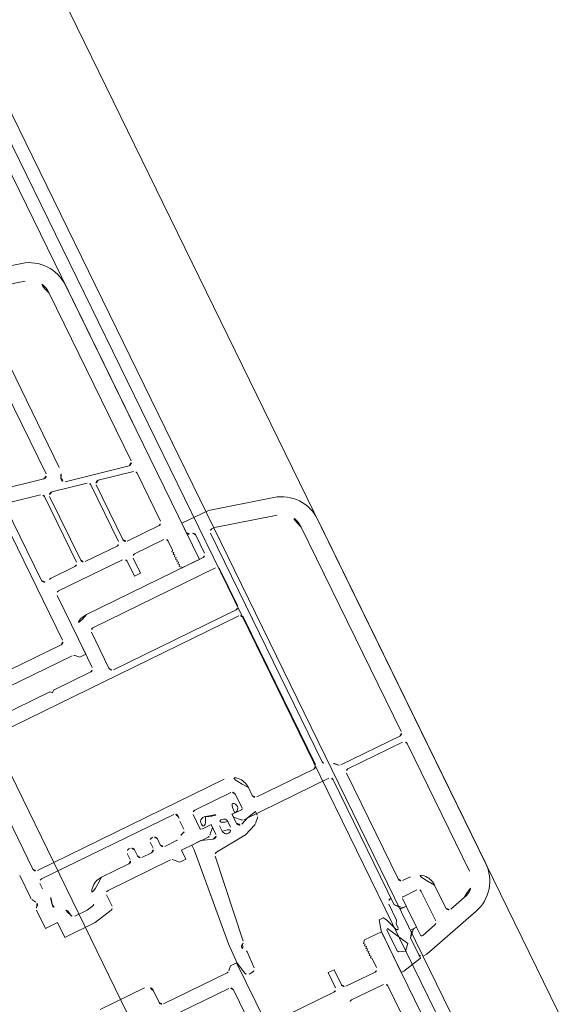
# Model space of a CAD drawing. Extents: x 6414462 to 20492237, y 5756825 to 17376351.
# Tile 94 of 127: x 6497763.1908 to 6497763.2722, y 5809740.423 to 5809740.5703. Entities that reach past the tile are written whole.
import ezdxf

# ---------------------------------------------------------------- set-up
doc = ezdxf.new("R2010")
doc.units = 0
for name, color, linetype, lineweight in [('A-DETL-GENF', 7, 'Continuous', 5), ('A-GENM', 7, 'Continuous', 5), ('A-GLAZ', 7, 'Continuous', 5)]:
    doc.layers.add(name, color=color, linetype=linetype, lineweight=lineweight)

# ---------------------------------------------------------------- blocks, each defined once
blk = doc.blocks.new('Windows_S9000-Double-Vent-Window-with-Sashbars - O3 Windows_S9000-Double-Vent-Window-with-Sashbars 2-9225298-__-00_00 Przyziemie PB')
at = {"layer": 'A-DETL-GENF'}
for p, q in [((-2.864118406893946, 13.40000000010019), (2.865520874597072, 13.40000000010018)), ((-2.864118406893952, 13.1300000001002), (0.5400000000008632, 13.1300000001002)), ((2.865520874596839, 13.1300000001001), (0.7400000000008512, 13.13000000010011)), ((0.590000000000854, 13.0800000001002), (0.5900000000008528, 12.09979992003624)), ((0.6900000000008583, 13.0800000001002), (0.6900000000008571, 12.17000000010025)), ((-3.699999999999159, 11.9920867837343), (-3.443673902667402, 12.95529142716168)), ((-3.430000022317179, 11.96312315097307), (-3.182873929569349, 12.88541028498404)), ((3.251925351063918, 12.63294095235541), (3.184276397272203, 12.88541028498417)), ((3.445076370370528, 12.95529142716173), (3.698296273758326, 12.01026188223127)), ((2.819999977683, 12.57000000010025), (3.203629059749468, 12.57000000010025)), ((2.549999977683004, 12.17000000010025), (2.549999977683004, 12.30000000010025)), ((2.769999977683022, 12.30000000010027), (2.769999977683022, 12.07000000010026)), ((3.310044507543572, 12.35000000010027), (2.819999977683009, 12.35000000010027)), ((3.422049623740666, 12.0751763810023), (3.358340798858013, 12.31294095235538)), ((0.7400000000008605, 12.12000000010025), (2.499999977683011, 12.12000000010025)), ((-3.699999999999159, 11.55000000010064), (-3.699999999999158, 11.9920867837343)), ((-3.430000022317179, 11.92000000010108), (-3.430000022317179, 11.96312315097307)), ((2.789999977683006, 12.05000000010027), (2.919999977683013, 12.05000000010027)), ((2.89129527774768, 11.95070302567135), (2.81926005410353, 11.89985463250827)), ((2.819260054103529, 11.89985463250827), (2.891295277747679, 11.95070302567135)), ((2.891295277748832, 11.95070302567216), (2.819465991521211, 11.90000000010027)), ((2.919999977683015, 12.00000000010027), (2.819999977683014, 11.90000000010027)), ((3.269732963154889, 12.04871282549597), (2.919732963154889, 12.04871282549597)), ((2.919732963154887, 12.04871282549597), (2.919732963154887, 11.95985306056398)), ((2.919999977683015, 12.05000000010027), (2.919999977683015, 12.00000000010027)), ((3.269732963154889, 11.95985306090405), (3.269732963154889, 12.04871282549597)), ((3.269999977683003, 12.00000000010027), (3.269999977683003, 12.05000000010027)), ((3.269999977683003, 12.05000000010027), (3.40273110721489, 12.05000000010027)), ((3.369999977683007, 11.90000000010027), (3.269999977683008, 12.00000000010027)), ((3.369999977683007, 11.9000285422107), (3.298159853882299, 11.95071067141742)), ((3.698296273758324, 12.01026188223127), (3.700000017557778, 11.94970246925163)), ((0.4277501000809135, 11.87000000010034), (-3.380000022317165, 11.87000000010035)), ((0.6900000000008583, 11.85000000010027), (0.6900000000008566, 10.43571067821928)), ((2.81999997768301, 11.90000000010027), (0.7400000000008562, 11.90000000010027)), ((2.819260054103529, 11.89985463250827), (2.714737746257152, 11.89985463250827)), ((2.774737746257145, 11.83001241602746), (3.042753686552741, 11.83001241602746)), ((3.042753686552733, 11.83001241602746), (3.094732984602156, 11.80000215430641)), ((3.094732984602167, 11.80000215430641), (3.158967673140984, 11.80000215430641)), ((3.098331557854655, 11.65202195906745), (3.431261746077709, 11.82529348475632)), ((3.711018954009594, 11.9000285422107), (3.369999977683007, 11.9000285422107)), ((3.653547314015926, 11.90000000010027), (3.369999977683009, 11.90000000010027)), ((3.43126174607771, 11.82529348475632), (3.516412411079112, 11.74479135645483)), ((3.777868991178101, 11.58939213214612), (3.711018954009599, 11.9000285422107)), ((-3.149999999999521, 11.66000000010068), (-3.451003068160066, 11.66000000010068)), ((-2.879999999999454, 9.67000000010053), (-2.879999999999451, 11.71000000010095)), ((-2.829999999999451, 11.76000000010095), (-2.229999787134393, 11.76000000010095)), ((-2.179999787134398, 11.71000000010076), (-2.1799997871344, 9.670387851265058)), ((-2.079996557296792, 7.330000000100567), (-2.079996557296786, 11.70943169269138)), ((-2.029999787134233, 11.76000000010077), (0.4200000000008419, 11.76000000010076)), ((0.4700000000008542, 11.7100000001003), (0.470000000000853, 10.76000000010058)), ((2.974738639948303, 11.69768046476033), (2.922660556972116, 11.66505570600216)), ((2.922660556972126, 11.66505570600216), (2.922660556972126, 11.59678242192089)), ((3.171739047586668, 11.7646108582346), (2.974738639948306, 11.69768046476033)), ((3.107537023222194, 11.63515475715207), (3.098331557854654, 11.65202195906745)), ((3.484193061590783, 11.6504885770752), (3.460412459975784, 11.63515475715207)), ((3.516412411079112, 11.74479135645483), (3.484193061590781, 11.6504885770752)), ((-3.099999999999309, 11.55000000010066), (-7.665432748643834, 11.55000000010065)), ((-3.550000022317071, 11.55000000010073), (-3.699999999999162, 11.55000000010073)), ((-3.099999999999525, 9.67000000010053), (-3.099999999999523, 11.61000000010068)), ((-3.099999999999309, 11.27000000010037), (-3.099999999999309, 11.55000000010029)), ((2.922660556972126, 11.59678242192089), (3.086824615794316, 11.55000000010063)), ((3.086824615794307, 11.55000000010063), (3.776466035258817, 11.55000000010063)), ((3.100000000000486, 11.27000000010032), (3.100000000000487, 11.55000000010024)), ((3.100000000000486, 11.55000000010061), (7.665432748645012, 11.5500000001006)), ((3.46041245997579, 11.63515475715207), (3.107537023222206, 11.63515475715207)), ((3.776466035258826, 11.55000000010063), (3.777868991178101, 11.58939213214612)), ((-4.87003766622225, 11.28000000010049), (-7.665432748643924, 11.28000000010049)), ((-5.026265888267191, 10.25451728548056), (-4.821130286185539, 11.21960441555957)), ((-4.714476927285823, 11.24039558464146), (-4.827131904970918, 10.71039558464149)), ((-3.869999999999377, 11.28000000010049), (-4.665569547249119, 11.28000000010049)), ((-3.819999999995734, 10.70000000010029), (-3.819999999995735, 11.2300000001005)), ((-3.599999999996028, 10.71500001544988), (-3.599999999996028, 11.20000000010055)), ((-3.54999999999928, 11.25000000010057), (-3.3999999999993, 11.25000000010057)), ((-3.399999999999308, 11.25000000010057), (-3.379999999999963, 11.23000000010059)), ((-3.379999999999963, 11.23000000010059), (-3.359999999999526, 11.25000000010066)), ((-3.35999999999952, 11.25000000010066), (-3.339999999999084, 11.23000000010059)), ((-3.339999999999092, 11.23000000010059), (-3.319999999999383, 11.25000000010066)), ((-3.31999999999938, 11.25000000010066), (-3.299999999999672, 11.23000000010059)), ((-3.299999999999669, 11.23000000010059), (-3.279999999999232, 11.25000000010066)), ((-3.279999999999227, 11.25000000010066), (-3.259999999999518, 11.23000000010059)), ((-3.259999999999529, 11.23000000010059), (-3.239999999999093, 11.25000000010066)), ((-3.239999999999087, 11.25000000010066), (-3.219999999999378, 11.23000000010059)), ((-3.219999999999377, 11.23000000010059), (-3.199999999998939, 11.25000000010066)), ((-3.199999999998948, 11.25000000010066), (-3.179999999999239, 11.23000000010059)), ((-3.179999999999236, 11.23000000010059), (-3.159999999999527, 11.25000000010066)), ((-3.159999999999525, 11.25000000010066), (-3.139999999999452, 11.23000000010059)), ((-3.139999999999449, 11.23000000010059), (-3.099999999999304, 11.27000000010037)), ((3.14000000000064, 11.23000000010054), (3.100000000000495, 11.27000000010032)), ((3.160000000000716, 11.25000000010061), (3.140000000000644, 11.23000000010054)), ((3.180000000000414, 11.23000000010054), (3.160000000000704, 11.25000000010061)), ((3.200000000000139, 11.25000000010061), (3.18000000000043, 11.23000000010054)), ((3.220000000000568, 11.23000000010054), (3.20000000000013, 11.25000000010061)), ((3.240000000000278, 11.25000000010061), (3.22000000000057, 11.23000000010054)), ((3.260000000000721, 11.23000000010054), (3.240000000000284, 11.25000000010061)), ((3.280000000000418, 11.25000000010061), (3.26000000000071, 11.23000000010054)), ((3.30000000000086, 11.23000000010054), (3.280000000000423, 11.25000000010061)), ((3.320000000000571, 11.25000000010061), (3.300000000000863, 11.23000000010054)), ((3.34000000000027, 11.23000000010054), (3.32000000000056, 11.25000000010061)), ((3.360000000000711, 11.25000000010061), (3.340000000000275, 11.23000000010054)), ((3.380000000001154, 11.23000000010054), (3.360000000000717, 11.25000000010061)), ((3.4000000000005, 11.25000000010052), (3.380000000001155, 11.23000000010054)), ((3.550000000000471, 11.25000000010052), (3.400000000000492, 11.25000000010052)), ((3.599999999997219, 10.71500001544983), (3.599999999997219, 11.2000000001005)), ((3.819999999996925, 10.70000000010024), (3.819999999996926, 11.23000000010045)), ((3.870000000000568, 11.28000000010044), (4.66556954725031, 11.28000000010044)), ((-8.244988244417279, 11.10529142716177), (-8.499999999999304, 10.15357459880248)), ((-7.98418827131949, 11.03541028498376), (-8.051837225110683, 10.7829409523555)), ((-4.778224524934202, 10.65000000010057), (-3.869999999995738, 10.65000000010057)), ((-3.299999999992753, 10.66500001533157), (-3.549999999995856, 10.66500001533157)), ((-3.299999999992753, 10.56500001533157), (-3.299999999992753, 10.66500001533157)), ((0.420000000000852, 10.71000000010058), (0.2900000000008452, 10.71000000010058)), ((0.6900000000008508, 10.4971881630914), (0.6581165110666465, 10.64718818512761)), ((0.6581165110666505, 10.64718818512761), (0.7192893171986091, 10.64718818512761)), ((0.7546446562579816, 10.63254352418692), (0.8186854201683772, 10.56850276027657)), ((3.299999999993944, 10.56500001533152), (3.299999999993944, 10.66500001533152)), ((3.299999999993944, 10.66500001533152), (3.549999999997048, 10.66500001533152)), ((-4.863266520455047, 10.54039558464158), (-4.975921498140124, 10.01039558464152)), ((-3.869999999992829, 10.58000000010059), (-4.814359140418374, 10.58000000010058)), ((-3.81999999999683, 10.00000000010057), (-3.819999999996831, 10.53000000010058)), ((-3.600000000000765, 9.45000000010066), (-3.600000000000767, 10.51500001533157)), ((-3.54999999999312, 10.56500001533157), (-3.299999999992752, 10.56500001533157)), ((0.5200000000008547, 10.4900000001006), (0.2900000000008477, 10.4900000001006)), ((0.5400000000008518, 10.3150000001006), (0.540000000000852, 10.47000000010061)), ((0.7362617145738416, 10.38356608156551), (0.6900000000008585, 10.49718817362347)), ((0.8296387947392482, 10.55200220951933), (0.9071189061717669, 10.36170549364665)), ((3.549999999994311, 10.56500001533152), (3.299999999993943, 10.56500001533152)), ((3.600000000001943, 9.450000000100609), (3.600000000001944, 10.51500001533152)), ((0.02000000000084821, 10.44000000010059), (0.02000000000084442, 7.330000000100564)), ((0.2400000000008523, 10.4400000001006), (0.2400000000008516, 9.840000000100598)), ((0.5399999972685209, 10.36218822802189), (0.5399999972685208, 10.31194538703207)), ((0.590000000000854, 10.3150000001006), (0.5400000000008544, 10.3150000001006)), ((0.5399999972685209, 10.31194538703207), (0.690872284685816, 10.3147197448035)), ((0.6753553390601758, 10.40035533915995), (0.590000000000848, 10.3150000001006)), ((0.9071189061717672, 10.36170549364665), (0.9490608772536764, 9.857369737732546)), ((-7.299911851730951, 10.27000000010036), (-5.254675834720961, 10.27000000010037)), ((0.6122207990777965, 10.20999999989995), (0.7022207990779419, 10.20999999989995)), ((-7.619966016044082, 10.05000000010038), (-5.254163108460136, 10.05000000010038)), ((0.7022207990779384, 10.06999999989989), (0.6122207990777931, 10.06999999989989)), ((-5.205255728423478, 9.989604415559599), (-5.489999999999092, 8.649987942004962)), ((-4.963148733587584, 9.880000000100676), (-3.869999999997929, 9.880000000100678)), ((-4.927014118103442, 9.950000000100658), (-3.869999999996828, 9.95000000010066)), ((0.7042585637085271, 9.96500594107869), (0.5399999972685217, 9.968057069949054)), ((0.5399999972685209, 9.968057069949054), (0.5399999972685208, 9.91218818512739)), ((0.5400000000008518, 9.810000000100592), (0.540000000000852, 9.9650000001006)), ((0.5400000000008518, 9.9650000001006), (0.5900000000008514, 9.9650000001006)), ((0.590000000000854, 9.9650000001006), (0.6753553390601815, 9.87964466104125)), ((0.6927854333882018, 9.72799202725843), (0.7522316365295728, 9.898556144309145)), ((-5.116208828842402, 9.350395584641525), (-5.012056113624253, 9.84039558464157)), ((-3.819999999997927, 9.830000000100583), (-3.819999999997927, 9.43189656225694)), ((0.2900000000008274, 9.7900000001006), (0.5200000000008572, 9.7900000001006)), ((0.6900000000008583, 9.844289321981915), (0.6900000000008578, 9.400000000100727)), ((0.9920817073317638, 9.811749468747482), (2.317619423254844, 9.629078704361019)), ((-2.229998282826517, 9.620000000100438), (-2.82999999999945, 9.620000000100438)), ((0.6899999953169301, 9.56999999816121), (0.6899999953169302, 9.71153647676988)), ((2.490001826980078, 9.613775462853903), (2.749569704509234, 9.601395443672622)), ((0.1600000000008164, 7.330000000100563), (0.1600000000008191, 9.530161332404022)), ((0.2900000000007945, 9.570000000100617), (0.4245418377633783, 9.570000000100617)), ((0.7692893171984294, 9.56999999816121), (0.6899999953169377, 9.56999999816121)), ((2.260650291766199, 9.416268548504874), (0.769289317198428, 9.569999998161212)), ((2.760345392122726, 9.442677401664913), (2.576778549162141, 9.40372013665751)), ((2.797133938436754, 9.553769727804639), (2.799911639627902, 9.493905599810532)), ((-3.853879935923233, 9.290000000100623), (-5.067301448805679, 9.29000000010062)), ((-2.569056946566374, 9.400000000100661), (-3.550000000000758, 9.40000000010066)), ((-2.349999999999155, 9.400000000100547), (-2.829999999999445, 9.400000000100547)), ((-2.62538891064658, 9.243668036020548), (-2.569056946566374, 9.300000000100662)), ((-2.569056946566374, 9.30000000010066), (-2.569056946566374, 9.400000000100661)), ((-2.299999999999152, 8.730000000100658), (-2.299999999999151, 9.350000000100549)), ((0.5300000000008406, 9.394488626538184), (0.5300000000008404, 9.200000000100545)), ((0.6900000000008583, 9.400000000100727), (0.8400000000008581, 9.400000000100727)), ((0.8400000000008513, 9.300000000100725), (0.7646446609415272, 9.224644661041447)), ((0.8400000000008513, 9.400000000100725), (0.8400000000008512, 9.300000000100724)), ((2.576778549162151, 9.40372013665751), (2.260650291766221, 9.416268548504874)), ((2.569056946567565, 9.300000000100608), (2.569056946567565, 9.40000000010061)), ((2.569056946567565, 9.40000000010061), (3.550000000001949, 9.400000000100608)), ((2.625388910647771, 9.243668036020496), (2.569056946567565, 9.30000000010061)), ((-2.910033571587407, 9.180000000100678), (-5.111938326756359, 9.180000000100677)), ((-2.640033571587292, 8.150000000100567), (-2.640033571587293, 9.208312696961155)), ((0.4800000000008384, 9.150000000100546), (0.3800000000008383, 9.150000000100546)), ((0.7500000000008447, 9.189289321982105), (0.7500000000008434, 8.150000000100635)), ((2.640033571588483, 8.150000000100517), (2.640033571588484, 9.208312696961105)), ((2.910033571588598, 9.180000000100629), (5.11193832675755, 9.180000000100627)), ((-2.860033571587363, 7.930000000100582), (-2.860033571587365, 9.130000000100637)), ((0.3300000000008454, 9.100000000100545), (0.3300000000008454, 9.080000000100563)), ((0.3800000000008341, 9.030000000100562), (0.4800000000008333, 9.030000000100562)), ((2.860033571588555, 7.930000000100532), (2.860033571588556, 9.130000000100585)), ((0.5300000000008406, 8.980000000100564), (0.5300000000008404, 8.820000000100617)), ((-2.269999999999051, 8.700000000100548), (-2.29999999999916, 8.730000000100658)), ((-2.299999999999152, 8.670000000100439), (-2.269999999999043, 8.700000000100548)), ((0.3300000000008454, 8.720000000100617), (0.3300000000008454, 8.700000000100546)), ((0.4800000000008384, 8.770000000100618), (0.3800000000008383, 8.770000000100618)), ((-2.299999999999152, 7.105000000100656), (-2.29999999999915, 8.670000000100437)), ((0.3800000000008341, 8.650000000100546), (0.4800000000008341, 8.650000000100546)), ((0.5300000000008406, 8.600000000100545), (0.53000000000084, 8.149872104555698)), ((0.8000000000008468, 8.100000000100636), (0.9872415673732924, 8.100000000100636)), ((1.036148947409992, 8.060395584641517), (1.098907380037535, 7.765140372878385)), ((2.300000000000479, 7.260000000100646), (2.300000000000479, 8.000000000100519)), ((2.400000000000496, 8.10000000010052), (2.59003357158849, 8.10000000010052)), ((0.8579962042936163, 7.840396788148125), (0.880000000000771, 7.736877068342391)), ((0.8800000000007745, 7.736877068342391), (0.8800000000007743, 7.534258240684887)), ((1.098907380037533, 7.765140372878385), (1.10000000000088, 7.260000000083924)), ((-0.02999999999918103, 7.280000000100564), (-2.029996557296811, 7.280000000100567)), ((0.2882443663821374, 7.280000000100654), (0.2100000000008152, 7.280000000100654)), ((1.100000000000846, 7.260000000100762), (0.8500000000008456, 7.260000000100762)), ((0.850000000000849, 7.260000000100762), (0.8500000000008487, 7.060000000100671)), ((0.4350000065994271, 7.103301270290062), (0.371602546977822, 7.066698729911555)), ((0.3466025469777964, 7.060000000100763), (-0.02999999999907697, 7.060000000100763)), ((0.850000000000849, 7.060000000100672), (0.5466025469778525, 7.060000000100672))]:
    blk.add_line(p, q, dxfattribs=at)
for centre, radius, start, end in [((-2.864118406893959, 12.80000000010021), 0.5999999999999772, 89.99999999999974, 165.0000000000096), ((2.865520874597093, 12.80000000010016), 0.6000000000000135, 15.00000000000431, 89.99999999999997), ((-2.864118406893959, 12.80000000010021), 0.329999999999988, 89.99999999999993, 165.0000000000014), ((0.5400000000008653, 13.0800000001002), 0.05000000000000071, 359.9999999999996, 89.99999999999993), ((0.7400000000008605, 13.0800000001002), 0.04999999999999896, 89.99999999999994, 179.9999999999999), ((2.86552087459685, 12.80000000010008), 0.3300000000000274, 15.00000000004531, 89.99999999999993), ((2.81999997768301, 12.30000000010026), 0.2699999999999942, 89.99999999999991, 180), ((3.203629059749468, 12.62000000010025), 0.04999999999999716, 269.9999999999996, 15.00000000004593), ((2.81999997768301, 12.30000000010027), 0.04999999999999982, 90, 180), ((3.310044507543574, 12.30000000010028), 0.04999999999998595, 14.99999999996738, 90), ((0.5400000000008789, 12.09979992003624), 0.04999999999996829, 308.6821874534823, 0), ((0.7400000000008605, 12.17000000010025), 0.05000000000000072, 179.9999999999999, 269.9999999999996), ((2.499999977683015, 12.17000000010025), 0.05000000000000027, 269.9999999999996, 0), ((0.740000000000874, 11.85000000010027), 0.2700000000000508, 128.6821874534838, 167.3643749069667), ((2.789999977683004, 12.07000000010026), 0.01999999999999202, 180, 269.9999999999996), ((2.920129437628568, 11.90985463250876), 0.05000000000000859, 90.45433104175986, 125.217592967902), ((3.269336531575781, 11.90985463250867), 0.05000000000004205, 54.79760545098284, 89.54571811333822), ((3.402731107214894, 12.07000000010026), 0.01999999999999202, 269.9999999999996, 14.99999999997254), ((3.650183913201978, 11.94970243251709), 0.04981610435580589, 273.871346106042, 4.225006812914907e-05), ((-3.380000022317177, 11.92000000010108), 0.05000000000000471, 180, 269.9999999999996), ((0.4277501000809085, 11.92000000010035), 0.05000000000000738, 269.9999999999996, 347.3643749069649), ((0.740000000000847, 11.85000000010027), 0.05000000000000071, 89.99999999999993, 179.9999999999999), ((2.774737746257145, 11.8900124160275), 0.06000000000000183, 180, 269.9999999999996), ((3.158967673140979, 11.78000215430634), 0.01999999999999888, 309.6851753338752, 90), ((-3.450501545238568, 11.61000251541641), 0.0499999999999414, 90.57471257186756, 185.7406189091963), ((-3.149999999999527, 11.61000000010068), 0.04999999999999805, 0, 90), ((-2.829999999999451, 11.71000000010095), 0.05000000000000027, 90, 180), ((-2.229999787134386, 11.71000000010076), 0.05000000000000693, 0, 90), ((-2.029999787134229, 11.71000000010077), 0.04999999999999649, 90, 180.6512463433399), ((0.4200000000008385, 11.7100000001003), 0.0500000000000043, 359.9999999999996, 89.99999999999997), ((-7.665432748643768, 10.9500000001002), 0.6000000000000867, 90, 164.9999999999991), ((-3.550000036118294, 11.60000000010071), 0.04999999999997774, 269.9999999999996, 5.740618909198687), ((-7.665432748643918, 10.9500000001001), 0.3300000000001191, 90, 165.0000000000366), ((-4.870037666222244, 11.23000000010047), 0.05000000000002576, 347.9999999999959, 90), ((-4.665569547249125, 11.23000000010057), 0.05000000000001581, 90, 168.0000000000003), ((-3.869999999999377, 11.23000000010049), 0.04999999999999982, 0, 90), ((-3.549999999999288, 11.20000000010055), 0.05000000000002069, 90, 180), ((3.550000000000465, 11.2000000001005), 0.05000000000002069, 0, 90), ((3.870000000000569, 11.23000000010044), 0.04999999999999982, 90, 180), ((0.420000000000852, 10.76000000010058), 0.05000000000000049, 269.9999999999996, 0), ((-4.778224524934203, 10.7000000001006), 0.05000000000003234, 168, 269.9999999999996), ((-3.869999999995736, 10.70000000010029), 0.04999999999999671, 269.9999999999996, 0), ((-3.549999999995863, 10.71500001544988), 0.05000000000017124, 180, 269.9999999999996), ((0.290000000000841, 10.44000000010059), 0.2699999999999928, 89.99999999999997, 180), ((0.7192893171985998, 10.59718818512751), 0.05000000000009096, 45.0000000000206, 89.99999999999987), ((3.549999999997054, 10.71500001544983), 0.05000000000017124, 269.9999999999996, 0), ((3.869999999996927, 10.70000000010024), 0.04999999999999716, 180, 269.9999999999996), ((-4.814359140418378, 10.5300000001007), 0.0499999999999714, 90, 168.0000000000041), ((-3.86999999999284, 10.53000000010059), 0.05000000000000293, 0, 90), ((-3.549999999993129, 10.51500001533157), 0.04999999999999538, 90, 180), ((0.2900000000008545, 10.4400000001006), 0.05000000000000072, 89.99999999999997, 180), ((0.5200000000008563, 10.47000000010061), 0.01999999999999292, 359.9999999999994, 90.00000000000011), ((0.783330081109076, 10.53314742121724), 0.0499999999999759, 22.15390333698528, 45.0000000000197), ((3.54999999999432, 10.51500001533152), 0.04999999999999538, 0, 90), ((0.4649999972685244, 10.36218822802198), 0.0750000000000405, 359.9999999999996, 204.9782857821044), ((0.02032069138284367, 10.13718820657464), 0.4234085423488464, 332.8319081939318, 27.16809180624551), ((0.6400000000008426, 10.43571067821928), 0.0500000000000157, 315.0000000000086, 0), ((0.689953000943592, 10.36471129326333), 0.05000000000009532, 271.0534809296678, 22.15390333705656), ((-5.254675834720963, 10.00000000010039), 0.2700000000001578, 55.87878799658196, 90.00000000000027), ((-5.075173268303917, 10.26491287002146), 0.05000000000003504, 235.8787879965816, 347.9999999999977), ((0.6122207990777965, 10.13999999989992), 0.0700000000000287, 89.99999999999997, 269.9999999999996), ((0.7022207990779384, 10.13999999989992), 0.07000000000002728, 269.9999999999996, 89.99999999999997), ((-5.254163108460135, 10.0000000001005), 0.04999999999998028, 347.9999999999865, 90), ((-4.963148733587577, 9.830000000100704), 0.04999999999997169, 90, 168.0000000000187), ((-4.927014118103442, 10.00000000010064), 0.04999999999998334, 168.0000000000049, 269.9999999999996), ((-3.869999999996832, 10.00000000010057), 0.04999999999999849, 269.9999999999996, 0), ((-3.869999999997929, 9.830000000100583), 0.05000000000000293, 0, 90), ((0.464999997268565, 9.91218818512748), 0.07499999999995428, 155.0217142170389, 0), ((0.6400000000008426, 9.844289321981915), 0.05000000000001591, 0, 44.99999999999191), ((0.7050170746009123, 9.915011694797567), 0.04999999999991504, 340.7851737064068, 90.86922279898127), ((0.2900000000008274, 9.8400000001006), 0.05000000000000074, 179.9999999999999, 269.9999999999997), ((0.5200000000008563, 9.810000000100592), 0.01999999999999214, 269.9999999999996, 0), ((0.7399999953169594, 9.71153647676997), 0.05000000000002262, 160.7851737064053, 180), ((0.9989076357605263, 9.861281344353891), 0.05000000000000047, 184.4869558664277, 262.1535594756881), ((-2.829999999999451, 9.67000000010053), 0.2700000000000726, 179.9999999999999, 269.9999999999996), ((-2.829999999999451, 9.67000000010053), 0.04999999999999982, 180, 269.9999999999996), ((-2.22999828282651, 9.670000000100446), 0.05000000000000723, 269.9999999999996, 0.4444491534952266), ((0.2100000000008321, 9.53016133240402), 0.04999999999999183, 75.52248781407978, 180), ((0.2900000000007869, 9.8400000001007), 0.2700000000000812, 255.5224878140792, 269.9999999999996), ((2.311166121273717, 9.579496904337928), 0.04999999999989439, 22.58437432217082, 82.58437433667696), ((2.403497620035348, 9.617901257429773), 0.04999999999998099, 202.5843743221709, 327.2693626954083), ((2.487619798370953, 9.563832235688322), 0.05000000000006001, 87.26936269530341, 147.269362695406), ((2.747187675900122, 9.551452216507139), 0.04999999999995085, 2.656624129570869, 87.26936269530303), ((-3.600000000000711, 9.43189656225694), 0.2200000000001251, 179.9999999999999, 199.8986647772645), ((-3.550000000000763, 9.45000000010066), 0.05000000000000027, 180, 269.9999999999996), ((0.4245418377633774, 9.520000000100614), 0.05000000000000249, 10.15369128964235, 89.99999999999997), ((0.7099999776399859, 9.571123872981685), 0.2400000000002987, 190.1536912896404, 217.5235204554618), ((2.749965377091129, 9.491588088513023), 0.05000000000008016, 281.9817606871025, 2.656624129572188), ((-3.853879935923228, 9.34000000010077), 0.05000000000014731, 269.9999999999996, 19.89866477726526), ((-2.349999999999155, 9.350000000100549), 0.05000000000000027, 0, 90), ((0.480000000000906, 9.394488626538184), 0.04999999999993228, 0, 37.52352045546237), ((-2.910033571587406, 9.130000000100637), 0.05000000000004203, 359.9999999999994, 90.0000000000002), ((-2.590033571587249, 9.208312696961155), 0.0500000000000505, 134.9999999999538, 179.9999999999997), ((0.3800000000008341, 9.100000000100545), 0.05000000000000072, 89.99999999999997, 180), ((0.4800000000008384, 9.200000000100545), 0.04999999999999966, 269.9999999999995, 0), ((0.8000000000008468, 9.189289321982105), 0.05000000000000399, 134.999999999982, 180), ((2.59003357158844, 9.208312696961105), 0.05000000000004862, 2.544443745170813e-13, 45.00000000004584), ((2.910033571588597, 9.130000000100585), 0.05000000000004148, 89.99999999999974, 180.0000000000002), ((0.3800000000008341, 9.080000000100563), 0.05000000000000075, 179.9999999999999, 269.9999999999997), ((0.4800000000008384, 8.980000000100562), 0.05000000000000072, 359.9999999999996, 89.99999999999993), ((0.3800000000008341, 8.720000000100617), 0.05000000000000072, 89.99999999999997, 180), ((0.3800000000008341, 8.700000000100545), 0.05000000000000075, 179.9999999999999, 269.9999999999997), ((0.4800000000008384, 8.820000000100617), 0.04999999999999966, 269.9999999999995, 0), ((0.4800000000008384, 8.600000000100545), 0.05000000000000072, 359.9999999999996, 89.99999999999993), ((0.8000000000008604, 8.149872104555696), 0.2700000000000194, 179.9999999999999, 271.6275665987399), ((0.8000000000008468, 8.150000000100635), 0.0499999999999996, 180, 269.9999999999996), ((2.590033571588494, 8.150000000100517), 0.04999999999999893, 269.9999999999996, 0), ((0.9872415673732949, 8.050000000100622), 0.05000000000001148, 12.00000000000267, 90), ((2.400000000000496, 8.000000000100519), 0.09999999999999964, 90, 180), ((0.8090888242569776, 7.830001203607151), 0.04999999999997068, 12.0000000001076, 91.6275665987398), ((0.8300000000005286, 7.534258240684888), 0.05000000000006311, 274.2480226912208, 0), ((0.8500000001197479, 7.265000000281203), 0.2200000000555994, 94.24802269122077, 161.5112271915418), ((-0.02999999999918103, 7.330000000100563), 0.05000000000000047, 269.9999999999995, 359.9999999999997), ((0.2100000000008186, 7.330000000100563), 0.04999999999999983, 180, 269.9999999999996), ((0.2882443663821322, 7.330000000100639), 0.04999999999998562, 269.9999999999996, 302.4617449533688), ((0.4600000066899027, 7.060000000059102), 0.2699999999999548, 65.25695801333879, 122.4617449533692), ((0.5939358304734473, 7.350622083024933), 0.05000000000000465, 245.2569580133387, 341.5112271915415), ((0.4600000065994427, 7.06000000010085), 0.04999999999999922, 29.99999999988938, 120.0000000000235), ((0.5466025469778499, 7.110000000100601), 0.04999999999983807, 209.9999999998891, 269.9999999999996), ((0.3466025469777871, 7.110000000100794), 0.05000000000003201, 269.9999999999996, 300.0000000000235)]:
    blk.add_arc(centre, radius, start, end, dxfattribs=at)
at = {"layer": 'A-GENM'}
for p, q in [((-65.21739128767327, 13.40000000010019), (65.21739128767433, 13.40000000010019)), ((-58.91728362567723, 11.55000000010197), (-5.382716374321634, 11.55000000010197))]:
    blk.add_line(p, q, dxfattribs=at)
at = {"layer": 'A-GLAZ'}
for p, q in [((69.00000000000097, 11.95000000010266), (-68.99999999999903, 11.95000000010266)), ((-68.99999999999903, 11.75000000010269), (69.00000000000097, 11.75000000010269)), ((69.0000000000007, 7.600000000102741), (-68.99999999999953, 7.600000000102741))]:
    blk.add_line(p, q, dxfattribs=at)

msp = doc.modelspace()

# ---------------------------------------------------------------- block references
at = {"layer": 'A-GLAZ', "xscale": 0.01, "yscale": 0.01, "zscale": 0.01, "rotation": 296.0323615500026}
msp.add_blockref('Windows_S9000-Double-Vent-Window-with-Sashbars - O3 Windows_S9000-Double-Vent-Window-with-Sashbars 2-9225298-__-00_00 Przyziemie PB', (6497763.127512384, 5809740.411042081, 0.09999999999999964), dxfattribs=at)

doc.saveas('drawing.dxf')
